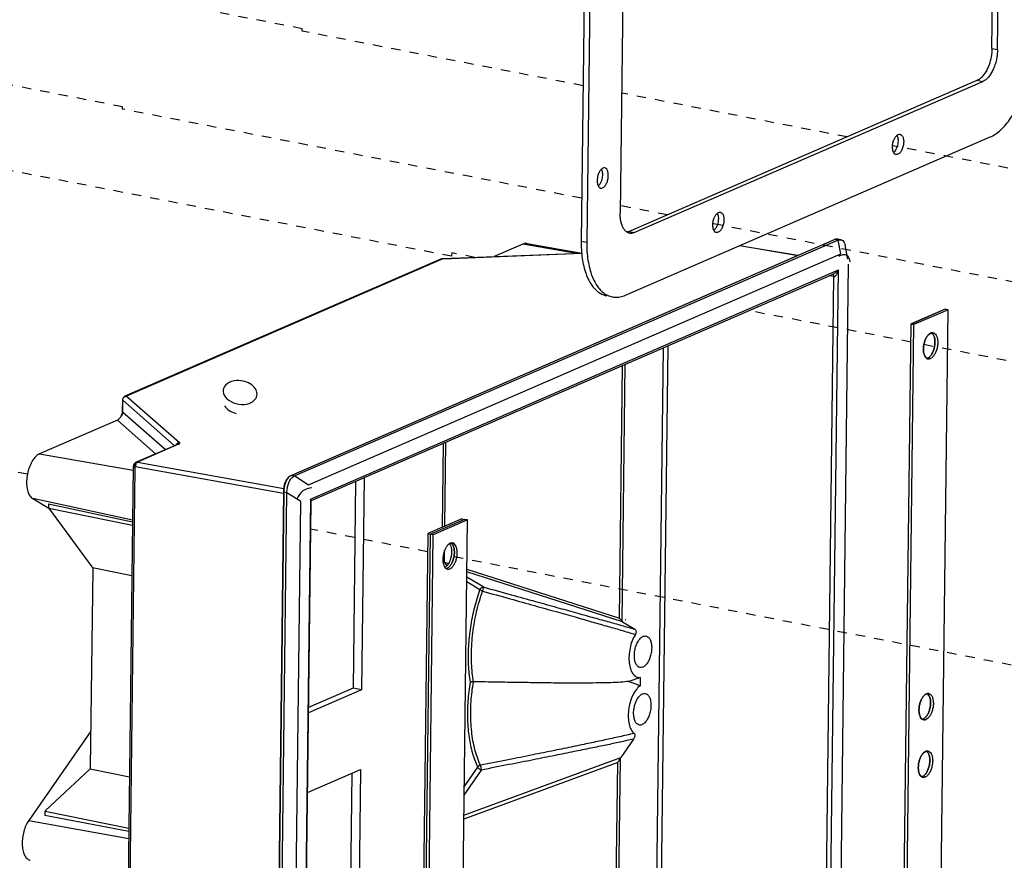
# Model space of a CAD drawing. Header units: inches. Extents: x -1 to 205, y 81 to 217.
# Tile 73 of 108: x 85 to 97, y 156 to 166. Entities that reach past the tile are written whole.
import ezdxf

# ---------------------------------------------------------------- set-up
doc = ezdxf.new("R2010")
doc.units = ezdxf.units.IN
doc.header["$LTSCALE"] = 1.1
doc.header["$MEASUREMENT"] = 0
doc.linetypes.add('DASHED', pattern=[0.2, 0.1, -0.1])
doc.layers.get('0').update_dxf_attribs({"linetype": 'CONTINUOUS'})
doc.layers.add('6_ALL_SURFS', color=7, linetype='CONTINUOUS')
doc.layers.add('7_ALL_FEATURES', color=7, linetype='CONTINUOUS')

msp = doc.modelspace()

# ---------------------------------------------------------------- linework, layer by layer
at = {"color": 4, "linetype": 'DASHED'}
for p, q in [((88.725, 165.975), (75.153, 168.607)), ((86.601, 165.053), (73.028, 167.686)), ((88.725, 165.946), (88.725, 165.975)), ((92.045, 165.302), (88.725, 165.946)), ((95.164, 164.697), (92.501, 165.214)), ((86.601, 165.025), (86.601, 165.053)), ((92.029, 163.972), (86.601, 165.025)), ((97.064, 164.329), (95.704, 164.593)), ((90.491, 163.287), (84.661, 164.418)), ((93.04, 163.776), (92.485, 163.884)), ((98.016, 162.811), (93.58, 163.671)), ((90.493, 163.326), (90.491, 163.287)), ((90.765, 163.273), (90.493, 163.326)), ((95.919, 162.273), (94.007, 162.644)), ((98.125, 161.846), (96.074, 162.243)), ((85.477, 160.712), (84.751, 160.853)), ((90.205, 159.795), (88.824, 160.063)), ((97.538, 158.373), (90.393, 159.759))]:
    msp.add_line(p, q, dxfattribs=at)
at = {"color": 7, "linetype": 'Continuous'}
for p, q in [((88.594, 160.697), (95.018, 163.483)), ((95.022, 163.483), (88.598, 160.698)), ((95.059, 163.476), (88.636, 160.691)), ((91.334, 163.43), (90.993, 163.282)), ((91.967, 163.319), (91.334, 163.43)), ((91.382, 163.436), (92.031, 163.324)), ((93.897, 163.412), (94.588, 163.297)), ((95.041, 163.489), (95.018, 163.483)), ((95.018, 163.483), (95.022, 163.483)), ((95.059, 163.476), (95.022, 163.483)), ((95.057, 163.489), (95.041, 163.489)), ((95.058, 163.489), (95.057, 163.489)), ((95.095, 163.482), (95.058, 163.489)), ((95.092, 163.314), (95.059, 163.476)), ((95.175, 163.254), (95.142, 163.417)), ((88.799, 160.584), (95.092, 163.314)), ((90.386, 163.258), (92.032, 163.322)), ((92.032, 163.32), (90.388, 163.257)), ((94.584, 163.295), (93.893, 163.41)), ((90.371, 163.255), (86.63, 161.633)), ((90.388, 163.257), (86.649, 161.635)), ((90.378, 163.257), (90.37, 163.255)), ((90.371, 163.255), (90.374, 163.256)), ((90.386, 163.258), (90.378, 163.257)), ((90.386, 163.258), (90.386, 163.258)), ((90.388, 163.257), (90.386, 163.258)), ((90.386, 163.257), (90.388, 163.257)), ((95.18, 163.194), (95.014, 149.612)), ((88.822, 160.418), (95.064, 163.125)), ((88.842, 160.405), (95.01, 163.079)), ((94.898, 149.547), (95.064, 163.125)), ((94.845, 149.583), (95.01, 163.047)), ((95.01, 163.047), (94.955, 163.056)), ((96.326, 162.662), (95.922, 162.487)), ((96.326, 162.661), (95.922, 162.486)), ((96.359, 162.655), (95.955, 162.48)), ((96.359, 162.655), (95.955, 162.48)), ((96.238, 152.769), (96.359, 162.655)), ((96.326, 162.662), (96.359, 162.655)), ((96.359, 162.655), (96.326, 162.661)), ((95.801, 152.6), (95.922, 162.487)), ((95.922, 162.487), (95.955, 162.48)), ((95.955, 162.48), (95.922, 162.486)), ((95.834, 152.594), (95.955, 162.48)), ((96.183, 162.383), (96.179, 162.383)), ((96.179, 162.383), (96.183, 162.383)), ((92.88, 152.732), (92.996, 162.206)), ((92.934, 152.735), (93.05, 162.23)), ((96.123, 162.073), (96.127, 162.073)), ((96.127, 162.073), (96.123, 162.073)), ((96.138, 162.096), (96.142, 162.1)), ((96.142, 162.1), (96.138, 162.096)), ((92.476, 159.011), (92.512, 161.996)), ((92.54, 162.008), (92.503, 158.975)), ((86.601, 161.591), (86.6, 161.448)), ((86.602, 161.598), (86.601, 161.591)), ((86.601, 161.591), (86.603, 161.587)), ((86.601, 161.444), (86.603, 161.587)), ((86.603, 161.587), (87.213, 161.05)), ((86.649, 161.635), (87.273, 161.086)), ((86.601, 161.444), (86.6, 161.448)), ((87.104, 161.002), (86.601, 161.444)), ((86.54, 161.351), (85.62, 160.952)), ((86.991, 160.953), (86.54, 161.351)), ((90.411, 160.097), (90.423, 161.09)), ((86.759, 160.853), (87.245, 161.063)), ((87.264, 161.065), (86.778, 160.855)), ((87.245, 161.063), (87.249, 161.065)), ((90.383, 160.084), (90.395, 161.078)), ((85.62, 160.952), (86.727, 160.759)), ((86.759, 160.853), (86.741, 160.839)), ((86.778, 160.855), (88.506, 160.542)), ((86.728, 160.802), (86.596, 149.976)), ((86.746, 160.792), (86.613, 149.966)), ((86.741, 160.839), (86.741, 160.839)), ((88.502, 160.482), (86.752, 160.799)), ((88.54, 160.649), (88.521, 160.611)), ((88.565, 160.679), (88.54, 160.649)), ((88.594, 160.697), (88.565, 160.679)), ((88.598, 160.698), (88.594, 160.697)), ((88.598, 160.698), (88.595, 160.696)), ((88.598, 160.698), (88.636, 160.691)), ((88.605, 160.67), (88.61, 160.674)), ((88.636, 160.691), (88.799, 160.584)), ((89.355, 160.627), (89.326, 158.184)), ((89.456, 160.671), (89.426, 158.165)), ((88.503, 160.503), (88.333, 146.594)), ((88.503, 160.511), (88.503, 160.503)), ((88.503, 160.503), (88.503, 160.503)), ((86.72, 160.169), (85.539, 160.423)), ((85.539, 160.423), (85.729, 160.309)), ((88.507, 160.5), (88.337, 146.592)), ((88.374, 146.585), (88.544, 160.493)), ((88.544, 160.493), (88.507, 160.5)), ((88.54, 146.709), (88.707, 160.387)), ((88.707, 160.387), (88.544, 160.493)), ((88.822, 160.418), (88.656, 146.783)), ((88.828, 160.384), (88.828, 160.392)), ((88.836, 160.401), (88.842, 160.405)), ((85.727, 160.36), (85.726, 160.326)), ((85.727, 160.36), (86.72, 160.149)), ((85.729, 160.309), (86.72, 160.11)), ((85.736, 160.297), (86.239, 159.616)), ((88.828, 160.384), (88.662, 146.829)), ((90.612, 160.184), (90.208, 160.009)), ((90.645, 160.177), (90.241, 160.002)), ((90.645, 160.177), (90.241, 160.002)), ((90.678, 160.171), (90.274, 159.996)), ((90.557, 150.285), (90.678, 160.171)), ((90.612, 160.184), (90.645, 160.177)), ((90.678, 160.171), (90.645, 160.177)), ((90.208, 160.009), (90.087, 150.123)), ((90.12, 150.116), (90.241, 160.002)), ((90.154, 150.11), (90.274, 159.996)), ((90.208, 160.009), (90.241, 160.002)), ((90.274, 159.996), (90.241, 160.002)), ((90.406, 159.672), (90.407, 159.809)), ((90.467, 159.89), (90.468, 159.889)), ((90.468, 159.889), (90.471, 159.883)), ((86.249, 159.588), (86.22, 157.246)), ((86.712, 159.51), (86.246, 159.604)), ((86.246, 159.604), (86.248, 159.599)), ((90.406, 159.672), (90.454, 159.657)), ((90.428, 159.622), (90.424, 159.618)), ((90.442, 159.589), (90.446, 159.588)), ((90.457, 159.612), (90.461, 159.616)), ((90.671, 159.588), (92.476, 159.011)), ((92.51, 158.969), (90.67, 159.557)), ((90.87, 159.377), (90.67, 159.496)), ((90.826, 159.346), (90.669, 159.44)), ((90.857, 159.33), (90.863, 159.35)), ((92.51, 158.969), (92.658, 158.88)), ((92.72, 158.31), (92.719, 158.212)), ((89.326, 158.184), (88.798, 157.956)), ((89.426, 158.165), (89.326, 158.184)), ((89.426, 158.165), (88.798, 157.893)), ((96.131, 158.119), (96.126, 158.119)), ((96.126, 158.119), (96.131, 158.119)), ((96.086, 157.833), (96.09, 157.836)), ((96.09, 157.836), (96.086, 157.833)), ((96.071, 157.81), (96.075, 157.809)), ((96.075, 157.809), (96.071, 157.81)), ((86.225, 157.677), (85.492, 156.62)), ((92.642, 157.582), (92.49, 157.363)), ((90.635, 156.681), (92.49, 157.363)), ((96.122, 157.44), (96.118, 157.44)), ((96.118, 157.44), (96.122, 157.44)), ((92.455, 157.306), (90.635, 156.636)), ((90.639, 157.018), (90.801, 157.25)), ((92.415, 154.068), (92.455, 157.306)), ((92.483, 157.351), (92.443, 154.032)), ((86.21, 157.221), (85.692, 156.739)), ((86.217, 157.231), (86.215, 157.227)), ((86.217, 157.231), (86.683, 157.137)), ((88.786, 156.949), (89.414, 157.222)), ((89.313, 157.178), (89.264, 153.184)), ((89.414, 157.222), (89.364, 153.164)), ((90.638, 156.92), (90.843, 157.216)), ((96.062, 157.13), (96.067, 157.13)), ((96.067, 157.13), (96.062, 157.13)), ((96.077, 157.153), (96.081, 157.157)), ((96.081, 157.157), (96.077, 157.153)), ((85.683, 156.719), (85.682, 156.714)), ((85.682, 156.714), (85.682, 156.679)), ((86.675, 156.491), (85.682, 156.679)), ((85.685, 156.729), (86.676, 156.53)), ((85.492, 156.62), (86.674, 156.407))]:
    msp.add_line(p, q, dxfattribs=at)
for points in [[(86.63, 161.633), (86.623, 161.629), (86.609, 161.615), (86.602, 161.598)], [(86.731, 160.82), (86.729, 160.81), (86.728, 160.802)], [(86.741, 160.839), (86.736, 160.83), (86.731, 160.82)], [(88.521, 160.611), (88.508, 160.565), (88.503, 160.511)], [(88.828, 160.384), (88.828, 160.386), (88.831, 160.394), (88.836, 160.401)]]:
    msp.add_lwpolyline(points, dxfattribs=at)
for centre, major_axis, ratio, start_param, end_param in [((94.996, 162.95), (0.161, 0.349), 0.389353, 0.266159, 0.518546), ((94.996, 162.95), (0.161, 0.349), 0.389353, -0.518546, 0.266159), ((87.991, 161.677), (-0.199, 0.035), 0.688022, -1.256604, -0.566935), ((87.991, 161.677), (-0.199, 0.035), 0.688022, -3.141593, -1.256604), ((87.991, 161.677), (-0.199, 0.035), 0.688022, 0, 2.574658), ((87.991, 161.677), (-0.199, 0.035), 0.688022, -0.566935, 0), ((87.991, 161.677), (-0.199, 0.035), 0.688022, 2.574658, 3.141593), ((87.99, 161.561), (-0.199, 0.035), 0.688022, 0.540749, 1.46788), ((88.887, 160.301), (-0.155, 0.212), 0.836314, -0.518546, 0.518546), ((92.521, 159.006), (-0.0107, -0.0375), 0.746958, 1.252625, 1.545579), ((92.501, 157.336), (-0.0261, -0.0365), 0.674015, -1.545579, -1.252625)]:
    msp.add_ellipse(centre, major_axis=major_axis, ratio=ratio, start_param=start_param, end_param=end_param, dxfattribs=at)
for points, start_tangent, end_tangent in [([(91.382, 163.436), (91.372, 163.437), (91.334, 163.43)], (-0.984461, 0.175603), (-0.917444, -0.397864)), ([(95.048, 163.49), (95.046, 163.49), (95.041, 163.489), (95.037, 163.488), (95.032, 163.487), (95.029, 163.486), (95.027, 163.485), (95.024, 163.484), (95.022, 163.483)], (-0.999843, -0.017705), (-0.91806, -0.39644)), ([(95.057, 163.489), (95.057, 163.489), (95.055, 163.489), (95.052, 163.489), (95.05, 163.49), (95.048, 163.49), (95.048, 163.49)], (-0.983845, 0.179022), (-0.999843, -0.017705)), ([(95.059, 163.476), (95.09, 163.482), (95.095, 163.481)], (0.918381, 0.395698), (0.978305, -0.207169)), ([(95.095, 163.481), (95.114, 163.472), (95.132, 163.448), (95.142, 163.418)], (0.978305, -0.207169), (0.197869, -0.980228)), ([(90.374, 163.256), (90.376, 163.257), (90.378, 163.257), (90.381, 163.257), (90.384, 163.257), (90.386, 163.257)], (0.961523, 0.274726), (0.992378, -0.123231)), ([(95.01, 163.047), (95.007, 163.064), (94.999, 163.075)], (-0.003264, 0.999995), (-0.885519, 0.464603)), ([(95.064, 163.125), (95.054, 163.113), (95.044, 163.103), (95.033, 163.093), (95.022, 163.086), (95.01, 163.08), (95.01, 163.079)], (-0.610714, -0.791852), (-0.916306, -0.40048)), ([(95.032, 163.059), (95.037, 163.064), (95.045, 163.077), (95.052, 163.091), (95.059, 163.107), (95.064, 163.125)], (0.671558, 0.740952), (0.250625, 0.968084)), ([(95.01, 163.047), (95.019, 163.048), (95.028, 163.055), (95.032, 163.059)], (0.99482, -0.101648), (0.671558, 0.740952)), ([(96.155, 162.379), (96.131, 162.363)], (-0.917444, -0.397864), (-0.725972, -0.687724)), ([(96.131, 162.363), (96.155, 162.379)], (0.725986, 0.68771), (0.917444, 0.397864)), ([(96.183, 162.383), (96.2, 162.375), (96.218, 162.355), (96.231, 162.324), (96.237, 162.286), (96.237, 162.243), (96.229, 162.199), (96.216, 162.157), (96.197, 162.121), (96.175, 162.094), (96.151, 162.077)], (0.980383, -0.1971), (-0.917444, -0.397864)), ([(96.167, 162.383), (96.155, 162.379)], (-0.985227, -0.171252), (-0.917444, -0.397864)), ([(96.155, 162.379), (96.167, 162.383)], (0.917444, 0.397864), (0.985218, 0.171306)), ([(96.179, 162.383), (96.167, 162.383)], (-0.995809, 0.091457), (-0.985227, -0.171252)), ([(96.167, 162.383), (96.179, 162.383)], (0.985218, 0.171306), (0.9958, -0.091558)), ([(96.185, 162.361), (96.167, 162.381)], (-0.516113, 0.85652), (-0.816137, 0.577858)), ([(96.167, 162.381), (96.185, 162.361)], (0.81679, -0.576935), (0.515811, -0.856702)), ([(96.076, 162.257), (96.069, 162.213)], (-0.23515, -0.971959), (-0.089982, -0.995943)), ([(96.069, 162.213), (96.076, 162.257)], (0.089999, 0.995942), (0.235134, 0.971963)), ([(96.09, 162.299), (96.076, 162.257)], (-0.381726, -0.924276), (-0.23515, -0.971959)), ([(96.076, 162.257), (96.09, 162.299)], (0.235134, 0.971963), (0.381743, 0.924269)), ([(96.108, 162.335), (96.09, 162.299)], (-0.540296, -0.841475), (-0.381726, -0.924276)), ([(96.09, 162.299), (96.108, 162.335)], (0.381743, 0.924269), (0.540268, 0.841493)), ([(96.131, 162.363), (96.108, 162.335)], (-0.725972, -0.687724), (-0.540296, -0.841475)), ([(96.108, 162.335), (96.131, 162.363)], (0.540268, 0.841493), (0.725986, 0.68771)), ([(96.198, 162.331), (96.185, 162.361)], (-0.264864, 0.964286), (-0.516113, 0.85652)), ([(96.185, 162.361), (96.198, 162.331)], (0.515811, -0.856702), (0.264902, -0.964275)), ([(96.196, 162.205), (96.204, 162.249)], (0.235134, 0.971963), (0.09, 0.995942)), ([(96.204, 162.249), (96.196, 162.205)], (-0.089982, -0.995943), (-0.235151, -0.971959)), ([(96.204, 162.293), (96.198, 162.331)], (-0.071186, 0.997463), (-0.264864, 0.964286)), ([(96.198, 162.331), (96.204, 162.293)], (0.264902, -0.964275), (0.071159, -0.997465)), ([(96.204, 162.249), (96.204, 162.293)], (0.09, 0.995942), (-0.071186, 0.997463)), ([(96.204, 162.293), (96.204, 162.249)], (0.071159, -0.997465), (-0.089982, -0.995943)), ([(96.069, 162.213), (96.068, 162.17)], (-0.089982, -0.995943), (0.071159, -0.997465)), ([(96.068, 162.17), (96.069, 162.213)], (-0.071187, 0.997463), (0.089999, 0.995942)), ([(96.068, 162.17), (96.075, 162.132)], (0.071159, -0.997465), (0.264903, -0.964275)), ([(96.075, 162.132), (96.068, 162.17)], (-0.264865, 0.964285), (-0.071187, 0.997463)), ([(96.075, 162.132), (96.087, 162.101)], (0.264903, -0.964275), (0.516098, -0.85653)), ([(96.087, 162.101), (96.075, 162.132)], (-0.516114, 0.85652), (-0.264865, 0.964285)), ([(96.164, 162.127), (96.183, 162.163)], (0.540269, 0.841492), (0.381743, 0.924269)), ([(96.183, 162.163), (96.164, 162.127)], (-0.381726, -0.924276), (-0.540297, -0.841475)), ([(96.183, 162.163), (96.196, 162.205)], (0.381743, 0.924269), (0.235134, 0.971963)), ([(96.196, 162.205), (96.183, 162.163)], (-0.235151, -0.971959), (-0.381726, -0.924276)), ([(96.087, 162.101), (96.105, 162.081)], (0.516098, -0.85653), (0.816446, -0.577421)), ([(96.105, 162.081), (96.087, 162.101)], (-0.816139, 0.577856), (-0.516114, 0.85652)), ([(96.105, 162.08), (96.118, 162.084)], (0.985274, 0.170984), (0.917444, 0.397864)), ([(96.118, 162.084), (96.105, 162.08)], (-0.917444, -0.397864), (-0.985283, -0.17093)), ([(96.105, 162.081), (96.123, 162.073)], (0.816446, -0.577421), (0.980383, -0.197104)), ([(96.123, 162.073), (96.105, 162.081)], (-0.980383, 0.1971), (-0.816139, 0.577856)), ([(96.118, 162.084), (96.138, 162.096)], (0.917444, 0.397864), (0.758737, 0.651397)), ([(96.127, 162.073), (96.151, 162.077)], (0.995801, -0.091542), (0.917444, 0.397864)), ([(96.151, 162.077), (96.127, 162.073)], (-0.917444, -0.397864), (-0.995838, 0.091138)), ([(96.142, 162.1), (96.164, 162.127)], (0.725986, 0.687709), (0.540269, 0.841492)), ([(96.164, 162.127), (96.142, 162.1)], (-0.540297, -0.841475), (-0.7259, -0.687801)), ([(86.603, 161.587), (86.603, 161.587), (86.603, 161.588), (86.603, 161.592), (86.604, 161.595), (86.605, 161.598), (86.606, 161.601), (86.606, 161.604), (86.607, 161.605)], (0.008252, 0.999966), (0.388447, 0.921471)), ([(86.607, 161.605), (86.607, 161.606), (86.609, 161.61), (86.612, 161.614), (86.613, 161.616), (86.614, 161.617), (86.617, 161.621), (86.62, 161.623), (86.623, 161.625), (86.627, 161.628), (86.63, 161.63), (86.632, 161.631)], (0.388447, 0.921471), (0.905501, 0.424344)), ([(86.649, 161.635), (86.633, 161.634), (86.63, 161.633)], (-0.989796, 0.142491), (-0.916977, -0.398941)), ([(86.632, 161.631), (86.634, 161.631), (86.637, 161.633), (86.644, 161.634), (86.649, 161.635)], (0.905501, 0.424344), (0.997846, 0.065595)), ([(86.601, 161.444), (86.599, 161.425), (86.591, 161.406), (86.579, 161.389)], (-0.008016, -0.999968), (-0.682552, -0.730837)), ([(86.589, 161.408), (86.598, 161.43), (86.603, 161.444)], (0.41127, 0.911514), (0.331021, 0.943623)), ([(86.579, 161.389), (86.568, 161.373), (86.555, 161.36), (86.54, 161.351)], (-0.493178, -0.869929), (-0.917444, -0.397864)), ([(86.579, 161.389), (86.589, 161.408)], (0.488317, 0.872666), (0.41127, 0.911514)), ([(87.273, 161.086), (87.272, 161.085), (87.27, 161.085), (87.267, 161.084), (87.263, 161.083), (87.259, 161.082), (87.255, 161.08), (87.253, 161.079), (87.252, 161.078), (87.25, 161.077), (87.248, 161.075), (87.245, 161.073), (87.242, 161.07), (87.239, 161.066), (87.236, 161.063), (87.235, 161.061), (87.234, 161.059)], (-0.996061, -0.088671), (-0.480224, -0.877146)), ([(87.273, 161.086), (87.277, 161.079), (87.274, 161.072), (87.264, 161.065)], (0.750513, -0.660856), (-0.917389, -0.397992)), ([(87.249, 161.065), (87.25, 161.065), (87.251, 161.065), (87.255, 161.066), (87.258, 161.066), (87.261, 161.066), (87.262, 161.066), (87.264, 161.065)], (0.959497, 0.281718), (0.985181, -0.17152)), ([(85.62, 160.952), (85.576, 160.922), (85.537, 160.872), (85.504, 160.807), (85.48, 160.731), (85.468, 160.652), (85.468, 160.575), (85.481, 160.508), (85.505, 160.456), (85.539, 160.423)], (-0.917444, -0.397864), (0.857698, -0.514155)), ([(86.759, 160.853), (86.763, 160.854), (86.778, 160.855)], (0.916486, 0.400066), (0.98519, -0.171466)), ([(86.778, 160.855), (86.768, 160.847), (86.76, 160.834)], (-0.923106, -0.384545), (-0.419013, -0.90798)), ([(86.728, 160.802), (86.728, 160.802), (86.728, 160.802), (86.728, 160.801), (86.728, 160.801), (86.728, 160.801), (86.728, 160.8), (86.729, 160.8), (86.729, 160.799), (86.73, 160.799), (86.73, 160.798), (86.731, 160.798), (86.732, 160.797), (86.732, 160.797)], (-0.012503, -0.999922), (0.865561, -0.500804)), ([(86.732, 160.797), (86.733, 160.797), (86.734, 160.796), (86.735, 160.796), (86.736, 160.795), (86.737, 160.795), (86.738, 160.794), (86.74, 160.794), (86.741, 160.793), (86.742, 160.793), (86.744, 160.793), (86.746, 160.792)], (0.865561, -0.500804), (0.980365, -0.197191)), ([(86.745, 160.839), (86.742, 160.839), (86.741, 160.839)], (-0.870513, 0.492145), (-0.945965, -0.32427)), ([(86.752, 160.799), (86.75, 160.815), (86.748, 160.83), (86.745, 160.839)], (-0.041289, 0.999147), (-0.870513, 0.492145)), ([(86.752, 160.799), (86.752, 160.799), (86.751, 160.799), (86.751, 160.799), (86.75, 160.799), (86.75, 160.798), (86.749, 160.798), (86.749, 160.798), (86.748, 160.798), (86.748, 160.797), (86.747, 160.797), (86.747, 160.796), (86.746, 160.796)], (-0.986589, 0.163226), (-0.509549, -0.860442)), ([(86.746, 160.796), (86.746, 160.796), (86.746, 160.795), (86.746, 160.794), (86.746, 160.794), (86.746, 160.793), (86.746, 160.793), (86.746, 160.792)], (-0.509549, -0.860442), (-0.012232, -0.999925)), ([(86.754, 160.817), (86.752, 160.799)], (-0.210765, -0.977537), (0.003091, -0.999995)), ([(86.76, 160.834), (86.754, 160.817)], (-0.419013, -0.90798), (-0.210765, -0.977537)), ([(88.532, 160.627), (88.531, 160.624), (88.53, 160.62), (88.527, 160.614), (88.524, 160.607), (88.522, 160.599), (88.52, 160.592), (88.518, 160.584), (88.516, 160.577), (88.514, 160.569), (88.513, 160.561), (88.511, 160.552), (88.511, 160.548)], (-0.419625, -0.907698), (-0.135029, -0.990842)), ([(88.55, 160.657), (88.546, 160.651), (88.542, 160.645), (88.539, 160.639), (88.536, 160.633), (88.532, 160.627)], (-0.586649, -0.809841), (-0.419647, -0.907687)), ([(88.544, 160.493), (88.549, 160.55), (88.561, 160.599), (88.58, 160.639), (88.605, 160.67)], (0.012225, 0.999925), (0.731127, 0.682241)), ([(88.595, 160.696), (88.593, 160.695), (88.588, 160.693), (88.584, 160.69), (88.579, 160.687), (88.574, 160.683), (88.57, 160.679), (88.566, 160.675), (88.561, 160.671), (88.557, 160.666), (88.553, 160.661), (88.55, 160.657)], (-0.901535, -0.432706), (-0.586649, -0.809841)), ([(88.61, 160.674), (88.636, 160.691)], (0.765325, 0.643644), (0.916502, 0.400031)), ([(88.503, 160.503), (88.503, 160.503), (88.503, 160.503), (88.503, 160.503), (88.503, 160.502), (88.503, 160.502), (88.503, 160.502), (88.503, 160.502), (88.503, 160.502), (88.503, 160.502), (88.504, 160.502), (88.504, 160.502)], (-0.013125, -0.999914), (0.863263, -0.504755)), ([(88.511, 160.548), (88.51, 160.544), (88.509, 160.535), (88.508, 160.527), (88.508, 160.518), (88.507, 160.509), (88.507, 160.5)], (-0.135029, -0.990842), (-0.012238, -0.999925)), ([(88.504, 160.502), (88.504, 160.501), (88.504, 160.501), (88.504, 160.501), (88.505, 160.501), (88.505, 160.501), (88.506, 160.501), (88.506, 160.501), (88.507, 160.5)], (0.863263, -0.504755), (0.981689, -0.190491)), ([(88.828, 160.392), (88.826, 160.404), (88.822, 160.418)], (-0.085184, 0.996365), (-0.289169, 0.957278)), ([(88.822, 160.418), (88.831, 160.414), (88.837, 160.411), (88.841, 160.408), (88.843, 160.406), (88.842, 160.405), (88.842, 160.405)], (0.912668, -0.408702), (-0.712044, -0.702135)), ([(85.726, 160.326), (85.727, 160.32), (85.728, 160.315), (85.729, 160.309)], (-0.012225, -0.999925), (0.33644, -0.941705)), ([(85.729, 160.309), (85.731, 160.305), (85.733, 160.301), (85.736, 160.297)], (0.345206, -0.938527), (0.594885, -0.803811)), ([(90.474, 159.895), (90.45, 159.878), (90.428, 159.851), (90.409, 159.815), (90.396, 159.773), (90.388, 159.729), (90.388, 159.686), (90.394, 159.647), (90.407, 159.617), (90.425, 159.597)], (-0.917444, -0.397864), (0.81679, -0.576935)), ([(90.471, 159.883), (90.484, 159.853), (90.49, 159.814), (90.49, 159.772), (90.482, 159.727), (90.469, 159.686), (90.45, 159.649), (90.428, 159.622)], (0.515811, -0.856702), (-0.7259, -0.687801)), ([(90.486, 159.897), (90.504, 159.877), (90.517, 159.846), (90.523, 159.808), (90.523, 159.765), (90.515, 159.721), (90.502, 159.679), (90.483, 159.643), (90.461, 159.616)], (0.816138, -0.577857), (-0.726074, -0.687617)), ([(90.461, 159.616), (90.483, 159.643), (90.502, 159.679), (90.515, 159.721), (90.523, 159.765), (90.523, 159.808), (90.517, 159.846), (90.504, 159.877)], (0.726074, 0.687616), (-0.516462, 0.85631)), ([(90.47, 159.593), (90.494, 159.609), (90.516, 159.637), (90.535, 159.673), (90.549, 159.715), (90.556, 159.759), (90.556, 159.802), (90.55, 159.84), (90.537, 159.87), (90.52, 159.891), (90.502, 159.898)], (0.917444, 0.397864), (-0.980383, 0.197104)), ([(90.486, 159.898), (90.474, 159.895)], (-0.985283, -0.17093), (-0.917444, -0.397864)), ([(90.502, 159.898), (90.498, 159.899), (90.486, 159.898)], (-0.980383, 0.197104), (-0.985283, -0.17093)), ([(90.504, 159.877), (90.486, 159.897)], (-0.516462, 0.85631), (-0.816137, 0.577858)), ([(86.239, 159.616), (86.242, 159.612), (86.244, 159.608), (86.246, 159.604)], (0.594885, -0.803811), (0.343212, -0.939258)), ([(86.248, 159.599), (86.249, 159.593), (86.249, 159.588)], (0.223648, -0.97467), (-0.012225, -0.999925)), ([(90.39, 159.671), (90.391, 159.671), (90.393, 159.672), (90.396, 159.672), (90.398, 159.672), (90.402, 159.672), (90.406, 159.672)], (0.987017, 0.160618), (0.999673, 0.025552)), ([(90.406, 159.672), (90.406, 159.67), (90.407, 159.667), (90.409, 159.664), (90.41, 159.662), (90.412, 159.658), (90.415, 159.655), (90.417, 159.652), (90.419, 159.65), (90.422, 159.647), (90.424, 159.645), (90.427, 159.643), (90.429, 159.641), (90.433, 159.638), (90.437, 159.635), (90.438, 159.634)], (0.272879, -0.962048), (0.841317, -0.540542)), ([(90.424, 159.618), (90.412, 159.61)], (-0.758751, -0.65138), (-0.852953, -0.521987)), ([(90.425, 159.595), (90.437, 159.599)], (0.985218, 0.171306), (0.917444, 0.397864)), ([(90.425, 159.597), (90.442, 159.589)], (0.81679, -0.576935), (0.980383, -0.197104)), ([(90.461, 159.616), (90.437, 159.599)], (-0.726074, -0.687617), (-0.917444, -0.397864)), ([(90.446, 159.588), (90.47, 159.593)], (0.995801, -0.091542), (0.917444, 0.397864)), ([(90.713, 158.254), (90.692, 158.459), (90.693, 158.679), (90.717, 158.904), (90.762, 159.13), (90.826, 159.346)], (-0.159694, 0.987167), (0.331558, 0.943435)), ([(90.87, 159.377), (90.852, 159.374), (90.836, 159.363), (90.826, 159.346)], (-0.985311, 0.17077), (-0.283454, -0.958986)), ([(90.857, 159.33), (90.845, 159.335), (90.834, 159.34), (90.826, 159.346)], (-0.945998, 0.324173), (-0.764276, 0.644889)), ([(90.863, 159.35), (90.866, 159.363), (90.869, 159.372), (90.87, 159.377)], (0.260384, 0.965505), (0.159814, 0.987147)), ([(90.87, 159.377), (91.194, 159.287), (91.481, 159.208), (91.734, 159.138), (91.957, 159.076), (92.154, 159.021), (92.335, 158.971), (92.5, 158.925), (92.658, 158.88)], (0.963991, -0.265935), (0.961937, -0.273273)), ([(90.725, 158.587), (90.742, 158.836), (90.787, 159.088), (90.857, 159.33)], (0.012225, 0.999925), (0.33185, 0.943332)), ([(90.857, 159.33), (91.184, 159.239), (91.471, 159.159), (91.725, 159.088), (91.95, 159.025), (92.143, 158.969), (92.318, 158.919), (92.49, 158.87), (92.663, 158.817)], (0.963648, -0.267173), (0.950056, -0.31208)), ([(92.503, 158.975), (92.496, 158.984), (92.486, 158.996), (92.476, 159.011)], (-0.637581, 0.770383), (-0.590463, 0.807065)), ([(92.658, 158.88), (92.666, 158.872), (92.67, 158.859), (92.671, 158.844), (92.668, 158.83), (92.663, 158.817)], (0.857698, -0.514155), (-0.526108, -0.850418)), ([(92.663, 158.817), (92.626, 158.743), (92.6, 158.657), (92.588, 158.567), (92.59, 158.482), (92.606, 158.408), (92.635, 158.351), (92.674, 158.318), (92.72, 158.31)], (-0.526108, -0.850418), (0.993894, 0.110342)), ([(92.651, 158.569), (92.656, 158.627), (92.671, 158.685), (92.695, 158.735), (92.724, 158.773), (92.755, 158.796), (92.787, 158.8), (92.788, 158.8)], (0.012225, 0.999925), (0.984578, -0.174948)), ([(92.788, 158.8), (92.815, 158.787), (92.837, 158.757), (92.851, 158.712), (92.856, 158.658)], (0.984578, -0.174948), (-0.012225, -0.999925)), ([(92.856, 158.658), (92.85, 158.599), (92.835, 158.542), (92.812, 158.492), (92.783, 158.454), (92.751, 158.431), (92.719, 158.427), (92.716, 158.427)], (-0.012225, -0.999925), (-0.976168, 0.217015)), ([(90.749, 158.259), (90.735, 158.364), (90.727, 158.474), (90.725, 158.587)], (-0.165518, 0.986207), (0.012225, 0.999925)), ([(92.716, 158.427), (92.691, 158.44), (92.669, 158.47), (92.655, 158.515), (92.651, 158.569)], (-0.976168, 0.217015), (0.012225, 0.999925)), ([(92.72, 158.31), (92.677, 158.294), (92.632, 158.279), (92.586, 158.264)], (-0.936608, -0.35038), (-0.953308, -0.302001)), ([(90.801, 157.25), (90.741, 157.412), (90.701, 157.601), (90.683, 157.808), (90.687, 158.029), (90.713, 158.254)], (-0.424905, 0.905238), (0.161197, 0.986922)), ([(90.749, 158.259), (90.735, 158.259), (90.723, 158.257), (90.713, 158.254)], (-0.999817, 0.019128), (-0.917444, -0.397864)), ([(90.717, 157.908), (90.721, 158.024), (90.732, 158.141), (90.749, 158.259)], (0.012225, 0.999925), (0.165539, 0.986203)), ([(92.586, 158.264), (92.489, 158.254), (92.372, 158.248), (92.237, 158.245), (92.084, 158.243), (91.912, 158.243), (91.721, 158.244), (91.511, 158.247), (91.279, 158.25), (91.026, 158.254), (90.749, 158.259)], (-0.990291, -0.139009), (-0.999817, 0.019129)), ([(92.719, 158.212), (92.672, 158.164), (92.631, 158.096), (92.601, 158.014), (92.583, 157.925), (92.579, 157.837), (92.589, 157.757), (92.613, 157.693), (92.648, 157.649)], (-0.798551, -0.601927), (0.786775, -0.61724)), ([(92.586, 158.264), (92.632, 158.247), (92.676, 158.23), (92.719, 158.212)], (0.938308, -0.345801), (0.919695, -0.392634)), ([(92.642, 157.89), (92.648, 157.948), (92.663, 158.005), (92.686, 158.056), (92.715, 158.094), (92.747, 158.116), (92.779, 158.121), (92.78, 158.121)], (0.012225, 0.999925), (0.984578, -0.174948)), ([(92.78, 158.121), (92.807, 158.108), (92.829, 158.077), (92.843, 158.033), (92.847, 157.979)], (0.984578, -0.174948), (-0.012225, -0.999925)), ([(96.056, 158.071), (96.038, 158.035)], (-0.540296, -0.841475), (-0.381726, -0.924276)), ([(96.038, 158.035), (96.056, 158.071)], (0.381743, 0.924269), (0.540268, 0.841493)), ([(96.079, 158.099), (96.056, 158.071)], (-0.725972, -0.687724), (-0.540296, -0.841475)), ([(96.056, 158.071), (96.079, 158.099)], (0.540268, 0.841493), (0.725986, 0.68771)), ([(96.103, 158.115), (96.079, 158.099)], (-0.917444, -0.397864), (-0.725972, -0.687724)), ([(96.079, 158.099), (96.103, 158.115)], (0.725986, 0.68771), (0.917444, 0.397864)), ([(96.131, 158.119), (96.148, 158.111), (96.166, 158.091), (96.179, 158.06), (96.185, 158.022), (96.185, 157.979), (96.177, 157.935), (96.164, 157.893), (96.145, 157.857), (96.123, 157.83), (96.099, 157.813)], (0.980383, -0.1971), (-0.917444, -0.397864)), ([(96.115, 158.119), (96.103, 158.115)], (-0.985227, -0.171252), (-0.917444, -0.397864)), ([(96.103, 158.115), (96.115, 158.119)], (0.917444, 0.397864), (0.985218, 0.171306)), ([(96.126, 158.119), (96.115, 158.119)], (-0.995809, 0.091457), (-0.985227, -0.171252)), ([(96.115, 158.119), (96.126, 158.119)], (0.985218, 0.171306), (0.9958, -0.091558)), ([(96.115, 158.118), (96.133, 158.097)], (0.81679, -0.576935), (0.515811, -0.856702)), ([(96.133, 158.097), (96.115, 158.117)], (-0.516113, 0.85652), (-0.816137, 0.577858)), ([(96.146, 158.067), (96.133, 158.097)], (-0.264864, 0.964286), (-0.516113, 0.85652)), ([(96.133, 158.097), (96.146, 158.067)], (0.515811, -0.856702), (0.264902, -0.964275)), ([(96.152, 158.029), (96.146, 158.067)], (-0.071186, 0.997463), (-0.264864, 0.964286)), ([(96.146, 158.067), (96.152, 158.029)], (0.264902, -0.964275), (0.071159, -0.997465)), ([(92.847, 157.979), (92.842, 157.92), (92.826, 157.863), (92.803, 157.813), (92.774, 157.775), (92.743, 157.752), (92.711, 157.747), (92.708, 157.748)], (-0.012225, -0.999925), (-0.976168, 0.217015)), ([(96.017, 157.949), (96.016, 157.906)], (-0.089982, -0.995943), (0.071159, -0.997465)), ([(96.016, 157.906), (96.017, 157.949)], (-0.071187, 0.997463), (0.089999, 0.995942)), ([(96.024, 157.993), (96.017, 157.949)], (-0.23515, -0.971959), (-0.089982, -0.995943)), ([(96.017, 157.949), (96.024, 157.993)], (0.089999, 0.995942), (0.235134, 0.971963)), ([(96.038, 158.035), (96.024, 157.993)], (-0.381726, -0.924276), (-0.23515, -0.971959)), ([(96.024, 157.993), (96.038, 158.035)], (0.235134, 0.971963), (0.381743, 0.924269)), ([(96.131, 157.9), (96.144, 157.942)], (0.381743, 0.924269), (0.235134, 0.971963)), ([(96.144, 157.942), (96.131, 157.9)], (-0.235151, -0.971959), (-0.381726, -0.924276)), ([(96.144, 157.942), (96.151, 157.986)], (0.235134, 0.971963), (0.09, 0.995942)), ([(96.151, 157.986), (96.144, 157.942)], (-0.089982, -0.995943), (-0.235151, -0.971959)), ([(96.151, 157.986), (96.152, 158.029)], (0.09, 0.995942), (-0.071186, 0.997463)), ([(96.152, 158.029), (96.151, 157.986)], (0.071159, -0.997465), (-0.089982, -0.995943)), ([(90.832, 157.272), (90.767, 157.456), (90.728, 157.671), (90.717, 157.908)], (-0.425477, 0.904969), (0.012225, 0.999925)), ([(92.708, 157.748), (92.683, 157.761), (92.661, 157.791), (92.647, 157.836), (92.642, 157.89)], (-0.976168, 0.217015), (0.012225, 0.999925)), ([(96.016, 157.906), (96.023, 157.868)], (0.071159, -0.997465), (0.264903, -0.964275)), ([(96.023, 157.868), (96.016, 157.906)], (-0.264865, 0.964285), (-0.071187, 0.997463)), ([(96.023, 157.868), (96.035, 157.837)], (0.264903, -0.964275), (0.516098, -0.85653)), ([(96.035, 157.837), (96.023, 157.868)], (-0.516114, 0.85652), (-0.264865, 0.964285)), ([(96.035, 157.837), (96.053, 157.817)], (0.516098, -0.85653), (0.816446, -0.577421)), ([(96.053, 157.817), (96.035, 157.837)], (-0.816139, 0.577856), (-0.516114, 0.85652)), ([(96.066, 157.82), (96.086, 157.833)], (0.917444, 0.397864), (0.758737, 0.651397)), ([(96.09, 157.836), (96.112, 157.864)], (0.725986, 0.687709), (0.540269, 0.841492)), ([(96.112, 157.864), (96.09, 157.836)], (-0.540297, -0.841475), (-0.7259, -0.687801)), ([(96.112, 157.864), (96.131, 157.9)], (0.540269, 0.841492), (0.381743, 0.924269)), ([(96.131, 157.9), (96.112, 157.864)], (-0.381726, -0.924276), (-0.540297, -0.841475)), ([(96.053, 157.816), (96.066, 157.82)], (0.985274, 0.170984), (0.917444, 0.397864)), ([(96.066, 157.82), (96.053, 157.816)], (-0.917444, -0.397864), (-0.985283, -0.17093)), ([(96.053, 157.817), (96.071, 157.81)], (0.816446, -0.577421), (0.980383, -0.197104)), ([(96.071, 157.81), (96.053, 157.817)], (-0.980383, 0.1971), (-0.816139, 0.577856)), ([(96.075, 157.809), (96.099, 157.813)], (0.995801, -0.091542), (0.917444, 0.397864)), ([(96.099, 157.813), (96.075, 157.809)], (-0.917444, -0.397864), (-0.995838, 0.091138)), ([(92.648, 157.649), (92.475, 157.609), (92.302, 157.571), (92.126, 157.534), (91.932, 157.493), (91.706, 157.447), (91.45, 157.395), (91.161, 157.337), (90.832, 157.272)], (-0.969186, -0.24633), (-0.980983, -0.194096)), ([(92.648, 157.649), (92.654, 157.642), (92.656, 157.629), (92.655, 157.614), (92.65, 157.597), (92.642, 157.582)], (0.786775, -0.61724), (-0.570075, -0.821593)), ([(92.642, 157.582), (92.483, 157.546), (92.318, 157.511), (92.136, 157.474), (91.937, 157.433), (91.713, 157.388), (91.458, 157.337), (91.169, 157.28), (90.843, 157.216)], (-0.974746, -0.223318), (-0.98116, -0.193195)), ([(96.048, 157.392), (96.029, 157.356)], (-0.540296, -0.841475), (-0.381726, -0.924276)), ([(96.029, 157.356), (96.048, 157.392)], (0.381743, 0.924269), (0.540268, 0.841493)), ([(96.07, 157.419), (96.048, 157.392)], (-0.725972, -0.687724), (-0.540296, -0.841475)), ([(96.048, 157.392), (96.07, 157.419)], (0.540268, 0.841493), (0.725986, 0.68771)), ([(96.094, 157.436), (96.07, 157.419)], (-0.917444, -0.397864), (-0.725972, -0.687724)), ([(96.07, 157.419), (96.094, 157.436)], (0.725986, 0.68771), (0.917444, 0.397864)), ([(96.122, 157.44), (96.14, 157.432), (96.158, 157.412), (96.171, 157.381), (96.177, 157.343), (96.176, 157.3), (96.169, 157.256), (96.155, 157.214), (96.137, 157.178), (96.115, 157.151), (96.091, 157.134)], (0.980383, -0.1971), (-0.917444, -0.397864)), ([(96.107, 157.44), (96.094, 157.436)], (-0.985227, -0.171252), (-0.917444, -0.397864)), ([(96.094, 157.436), (96.107, 157.44)], (0.917444, 0.397864), (0.985218, 0.171306)), ([(96.118, 157.44), (96.107, 157.44)], (-0.995809, 0.091457), (-0.985227, -0.171252)), ([(96.107, 157.44), (96.118, 157.44)], (0.985218, 0.171306), (0.9958, -0.091558)), ([(96.125, 157.418), (96.107, 157.438)], (-0.516113, 0.85652), (-0.816137, 0.577858)), ([(96.107, 157.438), (96.125, 157.418)], (0.81679, -0.576935), (0.515811, -0.856702)), ([(96.137, 157.388), (96.125, 157.418)], (-0.264864, 0.964286), (-0.516113, 0.85652)), ([(96.125, 157.418), (96.137, 157.388)], (0.515811, -0.856702), (0.264902, -0.964275)), ([(96.144, 157.349), (96.137, 157.388)], (-0.071186, 0.997463), (-0.264864, 0.964286)), ([(96.137, 157.388), (96.144, 157.349)], (0.264902, -0.964275), (0.071159, -0.997465)), ([(86.22, 157.246), (86.22, 157.241), (86.219, 157.236), (86.217, 157.231)], (-0.012225, -0.999925), (-0.404808, -0.914402)), ([(90.832, 157.272), (90.82, 157.267), (90.809, 157.26), (90.801, 157.25)], (-0.971631, -0.236502), (-0.513236, -0.858247)), ([(90.843, 157.216), (90.826, 157.223), (90.81, 157.235), (90.801, 157.25)], (-0.979119, 0.203288), (-0.34213, 0.939653)), ([(90.837, 157.255), (90.836, 157.261), (90.834, 157.267), (90.832, 157.272)], (-0.233551, 0.972344), (-0.346262, 0.938138)), ([(90.843, 157.216), (90.842, 157.227), (90.84, 157.241), (90.837, 157.255)], (-0.024276, 0.999705), (-0.233551, 0.972344)), ([(92.455, 157.306), (92.466, 157.322), (92.476, 157.337), (92.483, 157.351)], (0.589006, 0.808129), (0.445091, 0.895486)), ([(96.009, 157.27), (96.008, 157.227)], (-0.089982, -0.995943), (0.071159, -0.997465)), ([(96.008, 157.227), (96.009, 157.27)], (-0.071187, 0.997463), (0.089999, 0.995942)), ([(96.016, 157.314), (96.009, 157.27)], (-0.23515, -0.971959), (-0.089982, -0.995943)), ([(96.009, 157.27), (96.016, 157.314)], (0.089999, 0.995942), (0.235134, 0.971963)), ([(96.029, 157.356), (96.016, 157.314)], (-0.381726, -0.924276), (-0.23515, -0.971959)), ([(96.016, 157.314), (96.029, 157.356)], (0.235134, 0.971963), (0.381743, 0.924269)), ([(96.122, 157.22), (96.136, 157.262)], (0.381743, 0.924269), (0.235134, 0.971963)), ([(96.136, 157.262), (96.122, 157.22)], (-0.235151, -0.971959), (-0.381726, -0.924276)), ([(96.136, 157.262), (96.143, 157.306)], (0.235134, 0.971963), (0.09, 0.995942)), ([(96.143, 157.306), (96.136, 157.262)], (-0.089982, -0.995943), (-0.235151, -0.971959)), ([(96.143, 157.306), (96.144, 157.349)], (0.09, 0.995942), (-0.071186, 0.997463)), ([(96.144, 157.349), (96.143, 157.306)], (0.071159, -0.997465), (-0.089982, -0.995943)), ([(86.215, 157.227), (86.213, 157.224), (86.21, 157.221)], (-0.522268, -0.852781), (-0.731718, -0.681607)), ([(96.008, 157.227), (96.014, 157.189)], (0.071159, -0.997465), (0.264903, -0.964275)), ([(96.014, 157.189), (96.008, 157.227)], (-0.264865, 0.964285), (-0.071187, 0.997463)), ([(96.014, 157.189), (96.027, 157.158)], (0.264903, -0.964275), (0.516098, -0.85653)), ([(96.027, 157.158), (96.014, 157.189)], (-0.516114, 0.85652), (-0.264865, 0.964285)), ([(96.027, 157.158), (96.045, 157.138)], (0.516098, -0.85653), (0.81679, -0.576935)), ([(96.045, 157.138), (96.027, 157.158)], (-0.816139, 0.577856), (-0.516114, 0.85652)), ([(96.045, 157.137), (96.057, 157.14)], (0.985274, 0.170984), (0.917444, 0.397864)), ([(96.057, 157.14), (96.045, 157.137)], (-0.917444, -0.397864), (-0.985283, -0.17093)), ([(96.045, 157.138), (96.062, 157.13)], (0.81679, -0.576935), (0.980383, -0.197104)), ([(96.062, 157.13), (96.045, 157.138)], (-0.980383, 0.1971), (-0.816139, 0.577856)), ([(96.057, 157.14), (96.077, 157.153)], (0.917444, 0.397864), (0.758737, 0.651397)), ([(96.067, 157.13), (96.091, 157.134)], (0.995801, -0.091542), (0.917444, 0.397864)), ([(96.091, 157.134), (96.067, 157.13)], (-0.917444, -0.397864), (-0.995838, 0.091138)), ([(96.081, 157.157), (96.104, 157.184)], (0.725986, 0.687709), (0.540269, 0.841492)), ([(96.104, 157.184), (96.081, 157.157)], (-0.540297, -0.841475), (-0.7259, -0.687801)), ([(96.104, 157.184), (96.122, 157.22)], (0.540269, 0.841492), (0.381743, 0.924269)), ([(96.122, 157.22), (96.104, 157.184)], (-0.381726, -0.924276), (-0.540297, -0.841475)), ([(85.685, 156.729), (85.684, 156.724), (85.683, 156.719)], (-0.40481, -0.914401), (-0.139175, -0.990268)), ([(85.692, 156.739), (85.69, 156.736), (85.687, 156.733), (85.685, 156.729)], (-0.731718, -0.681607), (-0.411344, -0.91148)), ([(85.492, 156.62), (85.459, 156.56), (85.434, 156.49), (85.419, 156.415), (85.414, 156.341), (85.422, 156.272), (85.44, 156.215), (85.468, 156.174), (85.503, 156.151), (85.51, 156.149)], (-0.570075, -0.821593), (0.978615, -0.205699))]:
    msp.add_spline(points, degree=3, dxfattribs=dict(at, start_tangent=start_tangent, end_tangent=end_tangent))
at = {"layer": '6_ALL_SURFS', "color": 7, "linetype": 'Continuous'}
for p, q in [((96.878, 165.741), (97.016, 176.976)), ((92.164, 175.013), (92.022, 163.466)), ((92.584, 163.579), (96.705, 165.366))]:
    msp.add_line(p, q, dxfattribs=at)
for points, start_tangent, end_tangent in [([(96.878, 165.741), (96.869, 165.645), (96.844, 165.55), (96.805, 165.467), (96.757, 165.403), (96.744, 165.391)], (-0.012225, -0.999925), (-0.760765, -0.649027)), ([(96.744, 165.391), (96.705, 165.366)], (-0.760765, -0.649027), (-0.917444, -0.397864)), ([(95.756, 164.714), (95.762, 164.698), (95.768, 164.65)], (0.432159, -0.901797), (-0.012225, -0.999925)), ([(95.768, 164.65), (95.761, 164.596), (95.749, 164.562)], (-0.012225, -0.999925), (-0.403684, -0.914898)), ([(95.742, 164.548), (95.717, 164.515)], (-0.476331, -0.879266), (-0.756526, -0.653964)), ([(95.749, 164.562), (95.742, 164.548)], (-0.403684, -0.914898), (-0.476331, -0.879266)), ([(92.258, 164.165), (92.27, 164.199), (92.277, 164.253)], (0.403684, 0.914898), (0.012225, 0.999925)), ([(92.277, 164.253), (92.271, 164.3), (92.265, 164.317)], (0.012225, 0.999925), (-0.432159, 0.901797)), ([(92.226, 164.118), (92.251, 164.15)], (0.756526, 0.653964), (0.476331, 0.879266)), ([(92.251, 164.15), (92.258, 164.165)], (0.476331, 0.879266), (0.403684, 0.914898)), ([(93.632, 163.793), (93.638, 163.777), (93.644, 163.729)], (0.432159, -0.901797), (-0.012225, -0.999925)), ([(93.644, 163.729), (93.637, 163.675), (93.625, 163.641)], (-0.012225, -0.999925), (-0.403684, -0.914898)), ([(92.584, 163.579), (92.558, 163.571)], (-0.917444, -0.397864), (-0.987237, -0.159257)), ([(93.618, 163.627), (93.593, 163.594)], (-0.476331, -0.879266), (-0.756526, -0.653964)), ([(93.625, 163.641), (93.618, 163.627)], (-0.403684, -0.914898), (-0.476331, -0.879266)), ([(92.022, 163.466), (92.035, 163.261), (92.08, 163.078), (92.152, 162.939), (92.247, 162.849), (92.325, 162.819)], (-0.012225, -0.999925), (0.980877, -0.194628))]:
    msp.add_spline(points, degree=3, dxfattribs=dict(at, start_tangent=start_tangent, end_tangent=end_tangent))
at = {"layer": '7_ALL_FEATURES', "color": 7, "linetype": 'Continuous'}
for p, q in [((96.944, 165.728), (97.082, 176.963)), ((92.23, 175), (92.089, 163.454)), ((92.621, 175.029), (92.484, 163.794)), ((96.878, 165.741), (96.944, 165.728)), ((92.65, 163.566), (96.771, 165.353)), ((96.705, 165.366), (96.771, 165.353)), ((92.546, 162.826), (96.858, 164.696)), ((95.745, 164.706), (95.749, 164.711)), ((95.749, 164.711), (95.753, 164.714)), ((92.258, 164.313), (92.254, 164.308)), ((92.262, 164.317), (92.258, 164.313)), ((93.621, 163.784), (93.625, 163.789)), ((93.625, 163.789), (93.629, 163.793)), ((92.557, 163.575), (92.556, 163.576)), ((92.584, 163.579), (92.65, 163.566)), ((92.022, 163.466), (92.089, 163.454))]:
    msp.add_line(p, q, dxfattribs=at)
for points, start_tangent, end_tangent in [([(96.944, 165.728), (96.94, 165.668), (96.93, 165.607), (96.914, 165.548), (96.892, 165.493), (96.866, 165.445), (96.836, 165.404), (96.804, 165.373), (96.771, 165.353)], (-0.012225, -0.999925), (-0.917444, -0.397864)), ([(96.858, 164.696), (96.92, 164.73), (96.983, 164.78), (97.044, 164.845), (97.099, 164.918), (97.148, 164.998), (97.191, 165.083), (97.23, 165.174), (97.264, 165.274), (97.293, 165.383), (97.316, 165.5), (97.33, 165.617), (97.335, 165.729)], (0.917444, 0.397864), (0.012225, 0.999925)), ([(95.726, 164.676), (95.745, 164.706)], (0.449597, 0.893232), (0.647148, 0.762364)), ([(95.753, 164.714), (95.77, 164.725), (95.792, 164.728)], (0.735161, 0.677892), (0.985045, -0.1723)), ([(95.792, 164.728), (95.795, 164.727), (95.816, 164.711), (95.83, 164.68), (95.835, 164.637)], (0.985045, -0.1723), (-0.012225, -0.999925)), ([(95.703, 164.58), (95.708, 164.627), (95.723, 164.671), (95.726, 164.676)], (0.012225, 0.999925), (0.449597, 0.893232)), ([(95.716, 164.515), (95.707, 164.537), (95.703, 164.58)], (-0.464944, 0.88534), (0.012225, 0.999925)), ([(95.835, 164.637), (95.829, 164.59), (95.814, 164.546), (95.793, 164.511), (95.767, 164.492), (95.745, 164.489)], (-0.012225, -0.999925), (-0.985045, 0.1723)), ([(95.745, 164.489), (95.742, 164.489), (95.721, 164.506), (95.716, 164.515)], (-0.985045, 0.1723), (-0.464944, 0.88534)), ([(92.235, 164.279), (92.232, 164.274), (92.217, 164.23), (92.212, 164.183)], (-0.449597, -0.893232), (-0.012225, -0.999925)), ([(92.254, 164.308), (92.235, 164.279)], (-0.647148, -0.762364), (-0.449597, -0.893232)), ([(92.254, 164.091), (92.276, 164.094), (92.301, 164.114), (92.323, 164.149), (92.338, 164.193), (92.343, 164.24)], (0.985045, -0.1723), (0.012225, 0.999925)), ([(92.301, 164.331), (92.279, 164.328), (92.262, 164.317)], (-0.985045, 0.1723), (-0.735161, -0.677892)), ([(92.343, 164.24), (92.339, 164.282), (92.325, 164.314), (92.304, 164.33), (92.301, 164.331)], (0.012225, 0.999925), (-0.985045, 0.1723)), ([(92.212, 164.183), (92.216, 164.14), (92.224, 164.117)], (-0.012225, -0.999925), (0.464944, -0.88534)), ([(92.224, 164.117), (92.23, 164.108), (92.251, 164.092), (92.254, 164.091)], (0.464944, -0.88534), (0.985045, -0.1723)), ([(92.556, 163.576), (92.531, 163.602), (92.51, 163.639), (92.495, 163.684), (92.486, 163.736), (92.484, 163.794)], (-0.795385, 0.606104), (0.012225, 0.999925)), ([(93.602, 163.755), (93.621, 163.784)], (0.449597, 0.893232), (0.647148, 0.762364)), ([(93.629, 163.793), (93.646, 163.804), (93.668, 163.807)], (0.735161, 0.677892), (0.985045, -0.1723)), ([(93.668, 163.807), (93.671, 163.806), (93.692, 163.79), (93.706, 163.758), (93.71, 163.716)], (0.985045, -0.1723), (-0.012225, -0.999925)), ([(93.579, 163.659), (93.584, 163.706), (93.599, 163.75), (93.602, 163.755)], (0.012225, 0.999925), (0.449597, 0.893232)), ([(93.591, 163.593), (93.583, 163.616), (93.579, 163.659)], (-0.464944, 0.88534), (0.012225, 0.999925)), ([(93.71, 163.716), (93.705, 163.669), (93.69, 163.625), (93.668, 163.59), (93.643, 163.57), (93.621, 163.568)], (-0.012225, -0.999925), (-0.985045, 0.1723)), ([(92.594, 163.558), (92.585, 163.56), (92.557, 163.575)], (-0.982026, 0.188747), (-0.801799, 0.597594)), ([(92.617, 163.557), (92.594, 163.558)], (-0.996867, -0.07909), (-0.982026, 0.188747)), ([(92.65, 163.566), (92.617, 163.557)], (-0.917444, -0.397864), (-0.996867, -0.07909)), ([(93.621, 163.568), (93.618, 163.568), (93.597, 163.584), (93.591, 163.593)], (-0.985045, 0.1723), (-0.464944, 0.88534)), ([(92.089, 163.454), (92.091, 163.345), (92.103, 163.239), (92.123, 163.141), (92.15, 163.056), (92.182, 162.985), (92.218, 162.926), (92.26, 162.878), (92.307, 162.84)], (-0.012225, -0.999925), (0.843293, -0.537454)), ([(92.307, 162.84), (92.362, 162.814), (92.391, 162.806)], (0.843293, -0.537454), (0.981582, -0.191044)), ([(92.391, 162.806), (92.422, 162.802), (92.484, 162.807), (92.546, 162.826)], (0.981582, -0.191044), (0.917444, 0.397864))]:
    msp.add_spline(points, degree=3, dxfattribs=dict(at, start_tangent=start_tangent, end_tangent=end_tangent))

doc.saveas('drawing.dxf')
